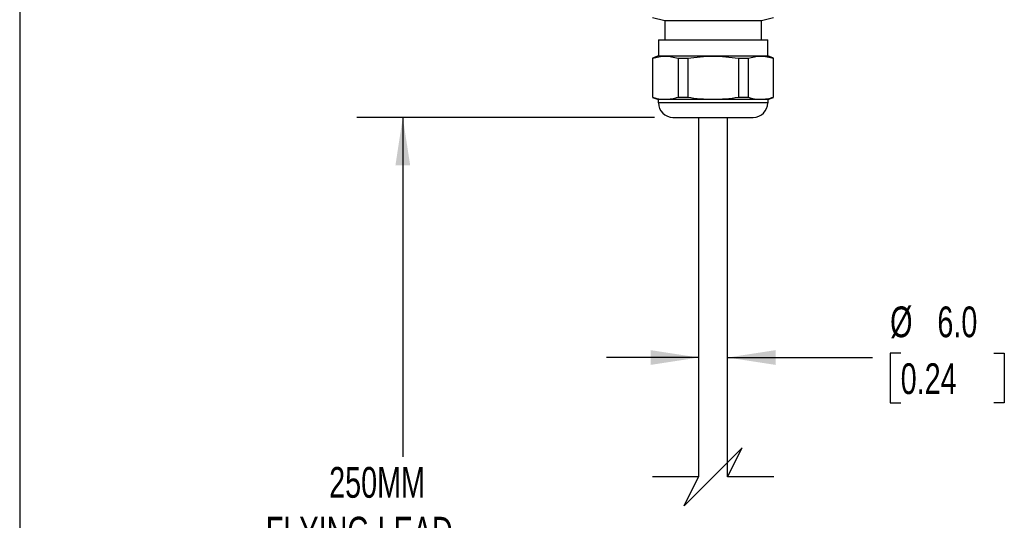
# Model space of a CAD drawing. Header units: millimetres. Extents: x 19 to 819, y 19 to 629.
# Tile 2 of 27: x 19 to 223, y 253 to 357. Entities that reach past the tile are written whole.
import ezdxf

# ---------------------------------------------------------------- set-up
doc = ezdxf.new("R2010")
doc.units = ezdxf.units.MM
doc.header["$LTSCALE"] = 3
doc.layers.add('DIMENSIONS', color=140, linetype='Continuous', lineweight=25)
doc.layers.add('TEXT', color=140, linetype='Continuous', lineweight=25)
doc.styles.add('SLDTEXTSTYLE0', font='TXT', dxfattribs={"width": 0.7})
doc.dimstyles.new('SLDDIMSTYLE0', dxfattribs={"dimtxt": 6.474023, "dimasz": 9.906, "dimexe": 0, "dimexo": 0.0625, "dimgap": 1.618506, "dimtad": 0, "dimtih": 1, "dimtoh": 1, "dimrnd": 1e-09, "dimzin": 12, "dimdsep": 46, "dimtxsty": 'SLDTEXTSTYLE0', "dimsah": 1, "dimcen": 0.09, "dimadec": 0, "dimazin": 3, "dimtfac": 1, "dimtofl": 0, "dimtmove": 0, "dimatfit": 3, "dimfxl": 0, "dimfrac": 2, "dimtolj": 1, "dimtzin": 12, "dimarcsym": 0})
doc.dimstyles.new('SLDDIMSTYLE2', dxfattribs={"dimtxt": 6.474023, "dimasz": 9.906, "dimexe": 0, "dimexo": 0.0625, "dimgap": 1.618506, "dimtad": 0, "dimtih": 1, "dimtoh": 1, "dimrnd": 1e-09, "dimzin": 4, "dimdsep": 46, "dimtxsty": 'SLDTEXTSTYLE0', "dimsah": 1, "dimcen": 0.09, "dimadec": 0, "dimazin": 1, "dimtfac": 1, "dimtmove": 0, "dimatfit": 0, "dimfxl": 0, "dimfrac": 2, "dimtolj": 1, "dimtzin": 12, "dimarcsym": 0})

# ---------------------------------------------------------------- blocks, each defined once
blk = doc.blocks.new('_D_6')
at = {"layer": 'DIMENSIONS'}
for p, q in [((159.35, 287.06), (140.3, 287.06)), ((165.35, 287.06), (195.32, 287.06)), ((201.12, 287.97), (198.95, 287.97)), ((198.95, 287.97), (198.95, 277.69)), ((220.36, 287.97), (222.53, 287.97)), ((222.53, 287.97), (222.53, 277.69)), ((198.95, 277.69), (201.12, 277.69)), ((222.53, 277.69), (220.36, 277.69))]:
    blk.add_line(p, q, dxfattribs=at)
for points in [[(159.35, 287.06), (149.45, 288.59), (149.45, 285.54)], [(165.35, 287.06), (175.26, 285.54), (175.26, 288.59)]]:
    blk.add_solid(points, dxfattribs=at)
at = {"layer": 'DIMENSIONS', "char_height": 6.35, "attachment_point": 1, "style": 'SLDTEXTSTYLE0'}
for s, insert in [('%%c', (198.93, 297.61)), ('6.0', (208.7, 297.61)), ('0.24', (201.12, 285.87))]:
    blk.add_mtext(s, dxfattribs=dict(at, insert=insert))
blk = doc.blocks.new('_D_7')
at = {"layer": 'DIMENSIONS'}
for p, q in [((150.24, 336.68), (88.7, 336.68)), ((98.22, 336.68), (98.22, 266.55)), ((98.22, 192.9), (98.22, 245.97)), ((93.99, 190.78), (98.22, 192.9)), ((102.45, 186.55), (93.99, 190.78)), ((98.22, 184.43), (102.45, 186.55)), ((98.22, 109.59), (98.22, 184.43)), ((153.29, 109.59), (88.7, 109.59))]:
    blk.add_line(p, q, dxfattribs=at)
for points in [[(98.22, 336.68), (96.7, 326.77), (99.75, 326.77)], [(98.22, 109.59), (99.75, 119.49), (96.7, 119.49)]]:
    blk.add_solid(points, dxfattribs=at)
at = {"layer": 'DIMENSIONS', "char_height": 6.35, "attachment_point": 1, "style": 'SLDTEXTSTYLE0'}
for s, insert in [('250MM', (83, 264.44)), ('FLYING LEAD', (69.91, 254.16))]:
    blk.add_mtext(s, dxfattribs=dict(at, insert=insert))

msp = doc.modelspace()

# ---------------------------------------------------------------- linework, layer by layer
for p, q in [((149.854, 357.35), (152.354, 356.68)), ((152.354, 356.68), (172.354, 356.68)), ((152.354, 356.68), (152.354, 352.68)), ((172.354, 356.68), (174.854, 357.35)), ((172.354, 352.68), (172.354, 356.68)), ((151.054, 352.68), (151.054, 349.38)), ((151.054, 352.68), (173.654, 352.68)), ((173.654, 349.38), (173.654, 352.68)), ((151.054, 349.38), (149.854, 348.944)), ((149.854, 348.925), (149.854, 340.836)), ((151.054, 349.38), (173.654, 349.38)), ((155.109, 348.925), (157.1, 348.925)), ((155.109, 348.925), (155.109, 340.836)), ((157.1, 348.925), (157.1, 340.836)), ((167.609, 348.925), (169.6, 348.925)), ((167.609, 348.925), (167.609, 340.836)), ((169.6, 348.925), (169.6, 340.836)), ((174.854, 348.944), (173.654, 349.38)), ((174.854, 340.836), (174.854, 348.925)), ((149.854, 340.817), (151.054, 340.38)), ((173.654, 340.38), (151.054, 340.38)), ((151.054, 339.68), (151.054, 340.38)), ((155.109, 340.836), (157.1, 340.836)), ((167.609, 340.836), (169.6, 340.836)), ((173.654, 340.38), (174.854, 340.817)), ((173.654, 340.38), (173.654, 339.68)), ((173.654, 339.68), (151.054, 339.68)), ((154.054, 336.68), (170.654, 336.68)), ((159.354, 336.68), (159.354, 262.429)), ((165.354, 262.429), (165.354, 336.68))]:
    msp.add_line(p, q)
for centre, start, end in [((154.054, 339.68), 179.99989, 270.00004), ((170.654, 339.68), 270.00006, 359.99987)]:
    msp.add_arc(centre, 3, start, end)
for points, knots in [([(149.854, 348.925), (150.719, 349.133), (152.47, 349.554), (154.222, 349.136), (155.109, 348.925)], [0, 0, 0, 0, 0.49406909, 1, 1, 1, 1]), ([(157.1, 348.925), (158.83, 349.133), (162.333, 349.554), (165.836, 349.136), (167.609, 348.925)], [0, 0, 0, 0, 0.4939568, 1, 1, 1, 1]), ([(169.6, 348.925), (170.465, 349.133), (172.215, 349.554), (173.968, 349.136), (174.854, 348.925)], [0, 0, 0, 0, 0.4940691, 1, 1, 1, 1]), ([(149.854, 340.836), (150.719, 340.628), (152.47, 340.207), (154.222, 340.625), (155.109, 340.836)], [0, 0, 0, 0, 0.4940691, 1, 1, 1, 1]), ([(157.1, 340.836), (158.83, 340.628), (162.333, 340.207), (165.836, 340.625), (167.609, 340.836)], [0, 0, 0, 0, 0.49395675, 1, 1, 1, 1]), ([(169.6, 340.836), (170.465, 340.628), (172.215, 340.207), (173.968, 340.625), (174.854, 340.836)], [0, 0, 0, 0, 0.4940691, 1, 1, 1, 1])]:
    msp.add_open_spline(points, degree=3, knots=knots)
at = {"layer": 'DIMENSIONS', "color": 140}
for p, q in [((168.354, 268.429), (162.354, 262.429)), ((165.354, 262.429), (168.354, 268.429)), ((159.354, 262.429), (149.829, 262.429)), ((162.354, 262.429), (156.354, 256.429)), ((156.354, 256.429), (159.354, 262.429)), ((174.879, 262.429), (165.354, 262.429))]:
    msp.add_line(p, q, dxfattribs=at)
at = {"layer": 'TEXT'}
msp.add_line((19.05, 628.65), (19.05, 19.05), dxfattribs=at)

# ---------------------------------------------------------------- dimensions: what is measured, and where the dimension line sits
at = {"layer": 'DIMENSIONS'}
for base, p1, p2, angle, text, dimstyle, picture, middle in [((165.354, 287.063), (159.354, 368.68), (165.354, 368.68), 0, '%%c<>', 'SLDDIMSTYLE2', '_D_6', (210.741, 287.063)), ((98.221, 336.68), (157.104, 109.587), (154.054, 336.68), 90, '250MM\\PFLYING LEAD', 'SLDDIMSTYLE0', '_D_7', (98.221, 256.259))]:
    dim = msp.add_linear_dim(base=base, p1=p1, p2=p2, angle=angle, text=text, dimstyle=dimstyle, dxfattribs=at)
    dim.commit()
    dim.dimension.update_dxf_attribs({"geometry": picture, "text_midpoint": middle, "dimtype": 160})

doc.saveas('drawing.dxf')
